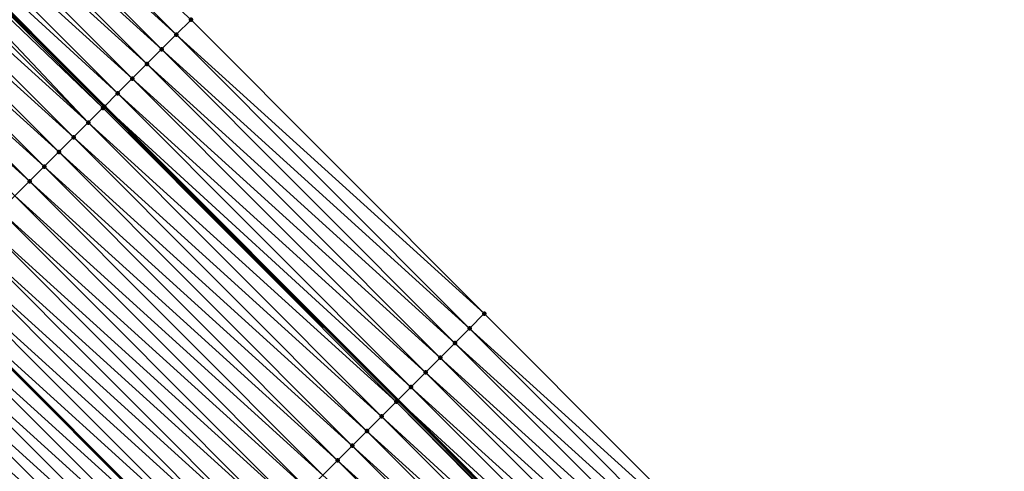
# Model space of a CAD drawing. Header units: feet. Extents: x 2017424 to 2024169, y 808042 to 818730.
# Tile 215 of 256: x 2020345 to 2020392, y 816083 to 816105. Entities that reach past the tile are written whole.
import ezdxf

# ---------------------------------------------------------------- set-up
doc = ezdxf.new("R2010")
doc.units = ezdxf.units.FT
doc.header["$MEASUREMENT"] = 0
for name, color, linetype, lineweight in [('EP_Travel Lane', 172, 'Continuous', 53), ('NB-Road Shots', 141, 'Continuous', 100), ('NB-Road X-Section', 40, 'Continuous', 13), ('STRIPING', 60, 'Continuous', 53)]:
    doc.layers.add(name, color=color, linetype=linetype, lineweight=lineweight)
doc.layers.add('I-77-MM15-17_NB-Surface-BORDER', color=7, linetype='Continuous')
doc.layers.add('I-77-MM15-17_NB-Surface-TIN', color=7, linetype='Continuous')

msp = doc.modelspace()

# ---------------------------------------------------------------- linework, layer by layer
at = {"layer": 'EP_Travel Lane'}
msp.add_polyline3d([(2020306.735364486, 816143.052083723, 250.3038613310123), (2020320.869865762, 816128.903000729, 250.1640749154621), (2020335.004430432, 816114.7538542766, 250.0386303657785), (2020349.139063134, 816100.6046397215, 249.9285631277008), (2020363.273687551, 816086.4554334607, 249.8166337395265), (2020377.408289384, 816072.3062498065, 249.6995812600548), (2020391.542903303, 816058.1570540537, 249.5852658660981), (2020405.683212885, 816044.0429709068, 249.4706513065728), (2020419.859068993, 816029.9350855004, 249.3542916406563), (2020434.03488781, 816015.8272372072, 249.230411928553), (2020448.210546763, 816001.7195480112, 249.0743815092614), (2020462.386093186, 815987.6119708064, 248.8957072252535), (2020476.561749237, 815973.5042844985, 248.7390809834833), (2020490.737370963, 815959.3966323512, 248.5755603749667), (2020504.912973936, 815945.2889988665, 248.4082667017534), (2020519.088475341, 815931.181466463, 248.2205228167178), (2020533.263964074, 815917.0739466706, 248.0302437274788), (2020547.420157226, 815903.0259554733, 247.8205498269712), (2020561.636400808, 815888.9599583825, 247.5983777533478), (2020575.852620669, 815874.8939847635, 247.3724023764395), (2020590.06889214, 815860.8279600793, 247.1547067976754), (2020604.315796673, 815846.8424144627, 246.9439078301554), (2020618.602657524, 815832.847893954, 246.742274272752), (2020632.862392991, 815818.9411492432, 246.567815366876)], dxfattribs=at)
at = {"layer": 'I-77-MM15-17_NB-Surface-BORDER', "color": 3, "linetype": 'Continuous', "lineweight": -3}
msp.add_polyline3d([(2020310.195268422, 816146.5114643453, 249.9605953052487), (2020324.329785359, 816132.3623860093, 249.8220439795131), (2020338.464424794, 816118.2131850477, 249.7112006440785), (2020353.306249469, 816104.7710125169, 249.5358276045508), (2020367.440904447, 816090.6217959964, 249.4285142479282), (2020381.57549105, 816076.4726479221, 249.3057166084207), (2020395.71010452, 816062.3234729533, 249.1890001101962), (2020409.835485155, 816048.2121011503, 249.0622873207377), (2020423.999180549, 816034.0919408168, 248.9536563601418), (2020438.163023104, 816019.9716337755, 248.8746337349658), (2020452.326568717, 816005.8516227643, 248.7358364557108), (2020465.784232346, 815991.0232822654, 248.6243353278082), (2020479.947639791, 815976.9034089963, 248.4576964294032), (2020494.110981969, 815962.7836007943, 248.2779317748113), (2020508.980131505, 815949.3721964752, 248.0558396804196), (2020523.143559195, 815935.2523030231, 247.8932732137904), (2020537.306906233, 815921.1324899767, 247.7144875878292), (2020551.445618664, 815907.1113824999, 247.4941053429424), (2020565.683924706, 815893.0680721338, 247.2464363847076), (2020579.922438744, 815879.0245566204, 247.0321418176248), (2020594.160903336, 815864.9810898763, 246.8098981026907), (2020608.398558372, 815851.0143779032, 246.6033198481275), (2020621.985778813, 815836.3053499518, 246.4236275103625), (2020636.912781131, 815823.1471105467, 246.1625164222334)], dxfattribs=at)
at = {"layer": 'I-77-MM15-17_NB-Surface-TIN', "color": 128, "linetype": 'Continuous', "lineweight": -3}
for points in [[(2020352.599026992, 816104.0640213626, 249.5919405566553), (2020338.464424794, 816118.2131850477, 249.7112006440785), (2020337.757225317, 816117.5061708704, 249.772512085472)], [(2020352.599026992, 816104.0640213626, 249.5919405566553), (2020353.306249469, 816104.7710125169, 249.5358276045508), (2020338.464424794, 816118.2131850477, 249.7112006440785)], [(2020351.891837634, 816103.356997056, 249.6555390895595), (2020337.757225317, 816117.5061708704, 249.772512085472), (2020337.050058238, 816116.7991242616, 249.8411464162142)], [(2020351.891837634, 816103.356997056, 249.6555390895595), (2020352.599026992, 816104.0640213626, 249.5919405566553), (2020337.757225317, 816117.5061708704, 249.772512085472)], [(2020351.184681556, 816102.6499394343, 249.7266601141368), (2020337.050058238, 816116.7991242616, 249.8411464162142), (2020336.342915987, 816116.0920527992, 249.9153925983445)], [(2020351.184681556, 816102.6499394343, 249.7266601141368), (2020351.891837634, 816103.356997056, 249.6555390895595), (2020337.050058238, 816116.7991242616, 249.8411464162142)], [(2020350.477517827, 816101.9428894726, 249.7960515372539), (2020336.342915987, 816116.0920527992, 249.9153925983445), (2020335.635768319, 816115.3849867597, 249.9884142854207)], [(2020350.477517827, 816101.9428894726, 249.7960515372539), (2020351.184681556, 816102.6499394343, 249.7266601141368), (2020336.342915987, 816116.0920527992, 249.9153925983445)], [(2020349.770405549, 816101.2357880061, 249.8770724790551), (2020335.635768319, 816115.3849867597, 249.9884142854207), (2020335.004430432, 816114.7538542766, 250.0386303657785)], [(2020349.770405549, 816101.2357880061, 249.8770724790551), (2020350.477517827, 816101.9428894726, 249.7960515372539), (2020335.635768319, 816115.3849867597, 249.9884142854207)], [(2020349.063177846, 816100.5288020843, 249.9320039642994), (2020334.928546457, 816114.6779949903, 250.044666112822), (2020334.613296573, 816114.3629329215, 250.0601063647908)], [(2020349.122225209, 816100.5878069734, 249.9299363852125), (2020335.004430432, 816114.7538542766, 250.0386303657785), (2020334.928546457, 816114.6779949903, 250.044666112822)], [(2020349.063177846, 816100.5288020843, 249.9320039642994), (2020349.122225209, 816100.5878069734, 249.9299363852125), (2020334.928546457, 816114.6779949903, 250.044666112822)], [(2020349.770405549, 816101.2357880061, 249.8770724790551), (2020335.004430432, 816114.7538542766, 250.0386303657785), (2020349.139063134, 816100.6046397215, 249.9285631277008)], [(2020349.122225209, 816100.5878069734, 249.9299363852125), (2020349.139063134, 816100.6046397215, 249.9285631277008), (2020335.004430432, 816114.7538542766, 250.0386303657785)], [(2020348.355775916, 816099.8219905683, 249.9475552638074), (2020334.221193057, 816113.9711348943, 250.0711865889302), (2020333.513793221, 816113.264321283, 250.0872110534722)], [(2020348.355775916, 816099.8219905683, 249.9475552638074), (2020334.613296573, 816114.3629329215, 250.0601063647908), (2020334.221193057, 816113.9711348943, 250.0711865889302)], [(2020348.355775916, 816099.8219905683, 249.9475552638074), (2020349.063177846, 816100.5288020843, 249.9320039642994), (2020334.613296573, 816114.3629329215, 250.0601063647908)], [(2020347.648378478, 816099.1151745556, 249.9641219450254), (2020333.513793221, 816113.264321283, 250.0872110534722), (2020332.806426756, 816112.5574742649, 250.110778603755)], [(2020347.648378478, 816099.1151745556, 249.9641219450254), (2020348.355775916, 816099.8219905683, 249.9475552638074), (2020333.513793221, 816113.264321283, 250.0872110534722)], [(2020346.94101083, 816098.4083287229, 249.987421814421), (2020332.806426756, 816112.5574742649, 250.110778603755), (2020332.099067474, 816111.8506200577, 250.1359694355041)], [(2020346.94101083, 816098.4083287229, 249.987421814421), (2020347.648378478, 816099.1151745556, 249.9641219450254), (2020332.806426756, 816112.5574742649, 250.110778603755)], [(2020346.23365766, 816097.7014683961, 250.0139944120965), (2020332.099067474, 816111.8506200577, 250.1359694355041), (2020331.391700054, 816111.1437739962, 250.1593209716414)], [(2020346.23365766, 816097.7014683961, 250.0139944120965), (2020346.94101083, 816098.4083287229, 249.987421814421), (2020332.099067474, 816111.8506200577, 250.1359694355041)], [(2020345.526294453, 816096.9946181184, 250.0382980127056), (2020331.391700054, 816111.1437739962, 250.1593209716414), (2020330.684323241, 816110.4369373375, 250.1805494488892)], [(2020345.526294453, 816096.9946181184, 250.0382980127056), (2020346.23365766, 816097.7014683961, 250.0139944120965), (2020331.391700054, 816111.1437739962, 250.1593209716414)], [(2020344.818910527, 816096.2877885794, 250.0579188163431), (2020345.526294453, 816096.9946181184, 250.0382980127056), (2020330.684323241, 816110.4369373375, 250.1805494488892)], [(2020367.440904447, 816090.6217959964, 249.4285142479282), (2020353.306249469, 816104.7710125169, 249.5358276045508), (2020352.599026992, 816104.0640213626, 249.5919405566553)], [(2020366.733694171, 816089.9147926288, 249.4873838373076), (2020352.599026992, 816104.0640213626, 249.5919405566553), (2020351.891837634, 816103.356997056, 249.6555390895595)], [(2020366.733694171, 816089.9147926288, 249.4873838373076), (2020367.440904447, 816090.6217959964, 249.4285142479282), (2020352.599026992, 816104.0640213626, 249.5919405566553)], [(2020366.026479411, 816089.2077937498, 249.545239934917), (2020351.891837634, 816103.356997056, 249.6555390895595), (2020351.184681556, 816102.6499394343, 249.7266601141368)], [(2020366.026479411, 816089.2077937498, 249.545239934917), (2020366.733694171, 816089.9147926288, 249.4873838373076), (2020351.891837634, 816103.356997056, 249.6555390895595)], [(2020365.319323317, 816088.5007361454, 249.6163559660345), (2020351.184681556, 816102.6499394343, 249.7266601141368), (2020350.477517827, 816101.9428894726, 249.7960515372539)], [(2020365.319323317, 816088.5007361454, 249.6163559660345), (2020366.026479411, 816089.2077937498, 249.545239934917), (2020351.184681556, 816102.6499394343, 249.7266601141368)], [(2020364.61214014, 816087.7937056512, 249.6813506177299), (2020350.477517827, 816101.9428894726, 249.7960515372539), (2020349.770405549, 816101.2357880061, 249.8770724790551)], [(2020364.61214014, 816087.7937056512, 249.6813506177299), (2020365.319323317, 816088.5007361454, 249.6163559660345), (2020350.477517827, 816101.9428894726, 249.7960515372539)], [(2020363.905044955, 816087.0865870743, 249.7662340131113), (2020349.770405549, 816101.2357880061, 249.8770724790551), (2020349.139063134, 816100.6046397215, 249.9285631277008)], [(2020363.905044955, 816087.0865870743, 249.7662340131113), (2020364.61214014, 816087.7937056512, 249.6813506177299), (2020349.770405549, 816101.2357880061, 249.8770724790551)], [(2020363.197812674, 816086.3796057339, 249.8201299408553), (2020349.063177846, 816100.5288020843, 249.9320039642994), (2020348.355775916, 816099.8219905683, 249.9475552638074)], [(2020363.25591967, 816086.4376713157, 249.8180521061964), (2020349.122225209, 816100.5878069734, 249.9299363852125), (2020349.063177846, 816100.5288020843, 249.9320039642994)], [(2020363.197812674, 816086.3796057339, 249.8201299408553), (2020363.25591967, 816086.4376713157, 249.8180521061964), (2020349.063177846, 816100.5288020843, 249.9320039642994)], [(2020349.122225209, 816100.5878069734, 249.9299363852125), (2020363.273687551, 816086.4554334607, 249.8166337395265), (2020349.139063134, 816100.6046397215, 249.9285631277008)], [(2020363.25591967, 816086.4376713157, 249.8180521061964), (2020363.273687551, 816086.4554334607, 249.8166337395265), (2020349.122225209, 816100.5878069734, 249.9299363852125)], [(2020363.905044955, 816087.0865870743, 249.7662340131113), (2020349.139063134, 816100.6046397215, 249.9285631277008), (2020363.273687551, 816086.4554334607, 249.8166337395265)], [(2020362.490405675, 816085.6727992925, 249.834534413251), (2020348.355775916, 816099.8219905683, 249.9475552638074), (2020347.648378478, 816099.1151745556, 249.9641219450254)], [(2020362.490405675, 816085.6727992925, 249.834534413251), (2020363.197812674, 816086.3796057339, 249.8201299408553), (2020348.355775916, 816099.8219905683, 249.9475552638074)], [(2020361.783006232, 816084.9659852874, 249.8506467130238), (2020347.648378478, 816099.1151745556, 249.9641219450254), (2020346.94101083, 816098.4083287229, 249.987421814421)], [(2020361.783006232, 816084.9659852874, 249.8506467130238), (2020362.490405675, 816085.6727992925, 249.834534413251), (2020347.648378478, 816099.1151745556, 249.9641219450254)], [(2020361.075642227, 816084.2591358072, 249.8747691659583), (2020346.94101083, 816098.4083287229, 249.987421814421), (2020346.23365766, 816097.7014683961, 250.0139944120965)], [(2020361.075642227, 816084.2591358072, 249.8747691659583), (2020361.783006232, 816084.9659852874, 249.8506467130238), (2020346.94101083, 816098.4083287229, 249.987421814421)], [(2020360.368294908, 816083.5522696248, 249.9026628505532), (2020346.23365766, 816097.7014683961, 250.0139944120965), (2020345.526294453, 816096.9946181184, 250.0382980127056)], [(2020360.368294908, 816083.5522696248, 249.9026628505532), (2020361.075642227, 816084.2591358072, 249.8747691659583), (2020346.23365766, 816097.7014683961, 250.0139944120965)], [(2020359.660934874, 816082.8454161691, 249.9276829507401), (2020345.526294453, 816096.9946181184, 250.0382980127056), (2020344.818910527, 816096.2877885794, 250.0579188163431)], [(2020359.660934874, 816082.8454161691, 249.9276829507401), (2020360.368294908, 816083.5522696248, 249.9026628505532), (2020345.526294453, 816096.9946181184, 250.0382980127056)], [(2020358.95354642, 816082.1385911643, 249.9462789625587), (2020344.818910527, 816096.2877885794, 250.0579188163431), (2020344.111513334, 816095.5809723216, 250.0745408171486)], [(2020358.95354642, 816082.1385911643, 249.9462789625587), (2020359.660934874, 816082.8454161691, 249.9276829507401), (2020344.818910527, 816096.2877885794, 250.0579188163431)], [(2020358.246149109, 816081.431775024, 249.9628733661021), (2020344.111513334, 816095.5809723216, 250.0745408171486), (2020343.404101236, 816094.8741709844, 250.0877938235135)], [(2020358.246149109, 816081.431775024, 249.9628733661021), (2020358.95354642, 816082.1385911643, 249.9462789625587), (2020344.111513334, 816095.5809723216, 250.0745408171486)], [(2020357.538750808, 816080.7249598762, 249.9792437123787), (2020343.404101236, 816094.8741709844, 250.0877938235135), (2020342.696719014, 816094.1673397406, 250.1077996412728)], [(2020357.538750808, 816080.7249598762, 249.9792437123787), (2020358.246149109, 816081.431775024, 249.9628733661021), (2020343.404101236, 816094.8741709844, 250.0877938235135)], [(2020356.831376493, 816080.0181207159, 250.0010359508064), (2020342.696719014, 816094.1673397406, 250.1077996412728), (2020341.989347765, 816093.4604975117, 250.1302857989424)], [(2020356.831376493, 816080.0181207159, 250.0010359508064), (2020357.538750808, 816080.7249598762, 249.9792437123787), (2020342.696719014, 816094.1673397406, 250.1077996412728)], [(2020356.124000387, 816079.3112833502, 250.0224229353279), (2020341.989347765, 816093.4604975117, 250.1302857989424), (2020341.281952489, 816092.753679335, 250.1473410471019)], [(2020356.124000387, 816079.3112833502, 250.0224229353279), (2020356.831376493, 816080.0181207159, 250.0010359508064), (2020341.989347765, 816093.4604975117, 250.1302857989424)], [(2020355.41661879, 816078.6044514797, 250.0425691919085), (2020341.281952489, 816092.753679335, 250.1473410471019), (2020340.58264654, 816092.0549461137, 250.1639495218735)], [(2020355.41661879, 816078.6044514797, 250.0425691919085), (2020356.124000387, 816079.3112833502, 250.0224229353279), (2020341.281952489, 816092.753679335, 250.1473410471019)], [(2020354.709230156, 816077.8976266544, 250.0611246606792), (2020340.574556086, 816092.0468622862, 250.1641416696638), (2020339.86719662, 816091.3400082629, 250.1892909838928)], [(2020340.574556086, 816092.0468622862, 250.1641416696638), (2020354.717320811, 816077.9057108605, 250.0609124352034), (2020340.58264654, 816092.0549461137, 250.1639495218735)], [(2020354.709230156, 816077.8976266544, 250.0611246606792), (2020354.717320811, 816077.9057108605, 250.0609124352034), (2020340.574556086, 816092.0468622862, 250.1641416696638)], [(2020355.41661879, 816078.6044514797, 250.0425691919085), (2020340.58264654, 816092.0549461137, 250.1639495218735), (2020354.717320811, 816077.9057108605, 250.0609124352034)], [(2020354.001863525, 816077.1907798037, 250.0846533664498), (2020339.86719662, 816091.3400082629, 250.1892909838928), (2020339.159829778, 816090.6331616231, 250.2127731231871)], [(2020354.001863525, 816077.1907798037, 250.0846533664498), (2020354.709230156, 816077.8976266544, 250.0611246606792), (2020339.86719662, 816091.3400082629, 250.1892909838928)], [(2020353.294491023, 816076.4839388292, 250.1068552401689), (2020339.159829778, 816090.6331616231, 250.2127731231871), (2020338.452458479, 816089.9263194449, 250.235247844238)], [(2020353.294491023, 816076.4839388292, 250.1068552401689), (2020354.001863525, 816077.1907798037, 250.0846533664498), (2020339.159829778, 816090.6331616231, 250.2127731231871)], [(2020381.57549105, 816076.4726479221, 249.3057166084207), (2020367.440904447, 816090.6217959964, 249.4285142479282), (2020366.733694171, 816089.9147926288, 249.4873838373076)], [(2020352.587123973, 816075.7770923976, 250.130289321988), (2020338.452458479, 816089.9263194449, 250.235247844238), (2020337.745100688, 816089.2194637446, 250.260775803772)], [(2020352.587123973, 816075.7770923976, 250.130289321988), (2020353.294491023, 816076.4839388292, 250.1068552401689), (2020338.452458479, 816089.9263194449, 250.235247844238)], [(2020380.868258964, 816075.7656663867, 249.3596573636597), (2020366.733694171, 816089.9147926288, 249.4873838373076), (2020366.026479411, 816089.2077937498, 249.545239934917)], [(2020380.868258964, 816075.7656663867, 249.3596573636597), (2020381.57549105, 816076.4726479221, 249.3057166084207), (2020366.733694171, 816089.9147926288, 249.4873838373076)], [(2020351.879751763, 816075.0702511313, 250.1525570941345), (2020337.745100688, 816089.2194637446, 250.260775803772), (2020337.037736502, 816088.5126144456, 250.2848583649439)], [(2020351.879751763, 816075.0702511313, 250.1525570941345), (2020352.587123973, 816075.7770923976, 250.130289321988), (2020337.745100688, 816089.2194637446, 250.260775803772)], [(2020380.161072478, 816075.0586392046, 249.423904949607), (2020366.026479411, 816089.2077937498, 249.545239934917), (2020365.319323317, 816088.5007361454, 249.6163559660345)], [(2020380.161072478, 816075.0586392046, 249.423904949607), (2020380.868258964, 816075.7656663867, 249.3596573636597), (2020366.026479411, 816089.2077937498, 249.545239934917)], [(2020351.172384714, 816074.3634046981, 250.1759915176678), (2020337.037736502, 816088.5126144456, 250.2848583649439), (2020336.330375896, 816087.8057615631, 250.3097501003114)], [(2020351.172384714, 816074.3634046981, 250.1759915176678), (2020351.879751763, 816075.0702511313, 250.1525570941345), (2020337.037736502, 816088.5126144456, 250.2848583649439)], [(2020379.45392525, 816074.3515727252, 249.4970257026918), (2020365.319323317, 816088.5007361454, 249.6163559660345), (2020364.61214014, 816087.7937056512, 249.6813506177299)], [(2020379.45392525, 816074.3515727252, 249.4970257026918), (2020380.161072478, 816075.0586392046, 249.423904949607), (2020365.319323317, 816088.5007361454, 249.6163559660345)], [(2020350.465011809, 816073.656564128, 250.198102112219), (2020336.330375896, 816087.8057615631, 250.3097501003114), (2020335.622989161, 816087.0989348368, 250.3287358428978)], [(2020350.465011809, 816073.656564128, 250.198102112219), (2020351.172384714, 816074.3634046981, 250.1759915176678), (2020336.330375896, 816087.8057615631, 250.3097501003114)], [(2020378.746727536, 816073.6445567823, 249.5587355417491), (2020364.61214014, 816087.7937056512, 249.6813506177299), (2020363.905044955, 816087.0865870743, 249.7662340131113)], [(2020378.746727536, 816073.6445567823, 249.5587355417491), (2020379.45392525, 816074.3515727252, 249.4970257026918), (2020364.61214014, 816087.7937056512, 249.6813506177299)], [(2020349.757618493, 816072.9497439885, 250.2155995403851), (2020335.622989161, 816087.0989348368, 250.3287358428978), (2020334.91558491, 816086.3921256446, 250.3437624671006)], [(2020349.757618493, 816072.9497439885, 250.2155995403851), (2020350.465011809, 816073.656564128, 250.198102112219), (2020335.622989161, 816087.0989348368, 250.3287358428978)], [(2020378.039655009, 816072.9374155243, 249.6487410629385), (2020363.905044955, 816087.0865870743, 249.7662340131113), (2020363.273687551, 816086.4554334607, 249.8166337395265)], [(2020378.039655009, 816072.9374155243, 249.6487410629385), (2020378.746727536, 816073.6445567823, 249.5587355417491), (2020363.905044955, 816087.0865870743, 249.7662340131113)], [(2020377.33243623, 816072.2304206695, 249.705689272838), (2020363.25591967, 816086.4376713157, 249.8180521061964), (2020363.197812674, 816086.3796057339, 249.8201299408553)], [(2020363.25591967, 816086.4376713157, 249.8180521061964), (2020377.408289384, 816072.3062498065, 249.6995812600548), (2020363.273687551, 816086.4554334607, 249.8166337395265)], [(2020377.33243623, 816072.2304206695, 249.705689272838), (2020377.408289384, 816072.3062498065, 249.6995812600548), (2020363.25591967, 816086.4376713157, 249.8180521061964)], [(2020378.039655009, 816072.9374155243, 249.6487410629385), (2020363.273687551, 816086.4554334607, 249.8166337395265), (2020377.408289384, 816072.3062498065, 249.6995812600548)], [(2020349.050211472, 816072.2429375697, 250.2299988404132), (2020334.91558491, 816086.3921256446, 250.3437624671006), (2020334.208189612, 816085.6853074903, 250.3608126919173)], [(2020349.050211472, 816072.2429375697, 250.2299988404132), (2020349.757618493, 816072.9497439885, 250.2155995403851), (2020334.91558491, 816086.3921256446, 250.3437624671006)], [(2020377.243674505, 816072.1417106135, 249.710173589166), (2020363.197812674, 816086.3796057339, 249.8201299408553), (2020362.490405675, 816085.6727992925, 249.834534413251)], [(2020377.243674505, 816072.1417106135, 249.710173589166), (2020377.33243623, 816072.2304206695, 249.705689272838), (2020363.197812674, 816086.3796057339, 249.8201299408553)], [(2020348.34278649, 816071.5361491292, 250.240338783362), (2020334.208189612, 816085.6853074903, 250.3608126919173), (2020333.500796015, 816084.9784876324, 250.378247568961)], [(2020348.34278649, 816071.5361491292, 250.240338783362), (2020349.050211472, 816072.2429375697, 250.2299988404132), (2020334.208189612, 816085.6853074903, 250.3608126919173)], [(2020376.625038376, 816071.5236050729, 249.722161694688), (2020362.490405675, 816085.6727992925, 249.834534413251), (2020361.783006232, 816084.9659852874, 249.8506467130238)], [(2020376.625038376, 816071.5236050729, 249.722161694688), (2020377.243674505, 816072.1417106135, 249.710173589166), (2020362.490405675, 816085.6727992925, 249.834534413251)], [(2020347.635389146, 816070.8293330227, 250.2569255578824), (2020333.500796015, 816084.9784876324, 250.378247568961), (2020332.793414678, 816084.2716555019, 250.3984535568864)], [(2020347.635389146, 816070.8293330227, 250.2569255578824), (2020348.34278649, 816071.5361491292, 250.240338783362), (2020333.500796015, 816084.9784876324, 250.378247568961)], [(2020375.91763494, 816070.8167950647, 249.7373722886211), (2020361.783006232, 816084.9659852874, 249.8506467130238), (2020361.075642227, 816084.2591358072, 249.8747691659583)], [(2020375.91763494, 816070.8167950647, 249.7373722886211), (2020376.625038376, 816071.5236050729, 249.722161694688), (2020361.783006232, 816084.9659852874, 249.8506467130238)], [(2020346.227816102, 816069.4228283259, 250.299897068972), (2020332.793414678, 816084.2716555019, 250.3984535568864), (2020332.08606548, 816083.5647911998, 250.4259237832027)], [(2020346.227816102, 816069.4228283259, 250.299897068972), (2020346.927997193, 816070.12251152, 250.2747308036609), (2020332.793414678, 816084.2716555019, 250.3984535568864)], [(2020346.927997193, 816070.12251152, 250.2747308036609), (2020347.635389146, 816070.8293330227, 250.2569255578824), (2020332.793414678, 816084.2716555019, 250.3984535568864)], [(2020375.210273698, 816070.1099428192, 249.7621199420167), (2020361.075642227, 816084.2591358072, 249.8747691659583), (2020360.368294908, 816083.5522696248, 249.9026628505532)], [(2020375.210273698, 816070.1099428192, 249.7621199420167), (2020375.91763494, 816070.8167950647, 249.7373722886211), (2020361.075642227, 816084.2591358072, 249.8747691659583)], [(2020345.513144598, 816068.7089372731, 250.2948158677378), (2020332.01097285, 816083.4897742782, 250.4261015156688), (2020331.378574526, 816082.8580687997, 250.4213530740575)], [(2020332.01097285, 816083.4897742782, 250.4261015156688), (2020346.14918727, 816069.3442850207, 250.2993762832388), (2020332.014607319, 816083.49340493, 250.4261101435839)], [(2020345.513144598, 816068.7089372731, 250.2948158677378), (2020346.14918727, 816069.3442850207, 250.2993762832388), (2020332.01097285, 816083.4897742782, 250.4261015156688)], [(2020332.034488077, 816083.5132648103, 250.4261573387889), (2020332.014607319, 816083.49340493, 250.4261101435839), (2020346.14918727, 816069.3442850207, 250.2993762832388)], [(2020346.220637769, 816069.4156574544, 250.2998885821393), (2020332.08606548, 816083.5647911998, 250.4259237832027), (2020332.034488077, 816083.5132648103, 250.4261573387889)], [(2020346.220637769, 816069.4156574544, 250.2998885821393), (2020332.034488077, 816083.5132648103, 250.4261573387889), (2020346.14918727, 816069.3442850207, 250.2993762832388)], [(2020346.220637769, 816069.4156574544, 250.2998885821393), (2020346.227816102, 816069.4228283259, 250.299897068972), (2020332.08606548, 816083.5647911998, 250.4259237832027)], [(2020374.502920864, 816069.4030821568, 249.7887680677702), (2020360.368294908, 816083.5522696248, 249.9026628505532), (2020359.660934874, 816082.8454161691, 249.9276829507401)], [(2020374.502920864, 816069.4030821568, 249.7887680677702), (2020375.210273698, 816070.1099428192, 249.7621199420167), (2020360.368294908, 816083.5522696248, 249.9026628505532)]]:
    msp.add_3dface(points, dxfattribs=at)
at = {"layer": 'NB-Road Shots', "lineweight": 100}
for p in [(2020353.306249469, 816104.7710125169, 249.5358276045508), (2020352.599026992, 816104.0640213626, 249.5919405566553), (2020351.891837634, 816103.356997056, 249.6555390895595), (2020351.184681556, 816102.6499394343, 249.7266601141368), (2020350.477517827, 816101.9428894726, 249.7960515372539), (2020349.770405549, 816101.2357880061, 249.8770724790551), (2020349.063177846, 816100.5288020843, 249.9320039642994), (2020349.122225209, 816100.5878069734, 249.9299363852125), (2020348.355775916, 816099.8219905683, 249.9475552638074), (2020347.648378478, 816099.1151745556, 249.9641219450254), (2020346.94101083, 816098.4083287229, 249.987421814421), (2020346.23365766, 816097.7014683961, 250.0139944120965), (2020345.526294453, 816096.9946181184, 250.0382980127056), (2020367.440904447, 816090.6217959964, 249.4285142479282), (2020366.733694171, 816089.9147926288, 249.4873838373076), (2020366.026479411, 816089.2077937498, 249.545239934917), (2020365.319323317, 816088.5007361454, 249.6163559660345), (2020364.61214014, 816087.7937056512, 249.6813506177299), (2020363.905044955, 816087.0865870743, 249.7662340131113), (2020363.25591967, 816086.4376713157, 249.8180521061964), (2020363.197812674, 816086.3796057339, 249.8201299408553), (2020362.490405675, 816085.6727992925, 249.834534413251), (2020361.783006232, 816084.9659852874, 249.8506467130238), (2020361.075642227, 816084.2591358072, 249.8747691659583), (2020360.368294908, 816083.5522696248, 249.9026628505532)]:
    msp.add_point(p, dxfattribs=at)
at = {"layer": 'NB-Road X-Section', "extrusion": (-0.7067287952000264, 0.7074568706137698, 0.006259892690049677), "elevation": -850481.3685430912, "flags": 128}
msp.add_lwpolyline([(-2006116.875638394, 5573.567134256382), (-2006115.875638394, 5573.623248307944), (-2006114.875638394, 5573.686848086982), (-2006113.875638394, 5573.757970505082), (-2006112.875638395, 5573.827363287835), (-2006111.875638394, 5573.908385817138), (-2006110.959113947, 5573.961250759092), (-2006110.875638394, 5573.963318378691), (-2006109.875638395, 5573.97886998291), (-2006108.875638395, 5573.99543698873), (-2006107.875638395, 5574.018737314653), (-2006106.875638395, 5574.045310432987), (-2006105.875638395, 5574.069614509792), (-2006104.875638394, 5574.089235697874), (-2006103.875638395, 5574.105858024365), (-2006102.875638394, 5574.119111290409), (-2006101.875638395, 5574.139117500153), (-2006100.875638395, 5574.161604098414), (-2006099.875638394, 5574.178659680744), (-2006098.875638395, 5574.195460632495), (-2006097.875638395, 5574.220610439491), (-2006096.875638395, 5574.24409303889), (-2006095.875638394, 5574.2665682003), (-2006094.875638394, 5574.292096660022), (-2006093.875638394, 5574.316179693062), (-2006092.875638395, 5574.34107191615), (-2006091.875638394, 5574.360058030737), (-2006090.875638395, 5574.375084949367), (-2006089.875638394, 5574.392135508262), (-2006088.875638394, 5574.40957072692), (-2006087.875638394, 5574.429777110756), (-2006086.875638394, 5574.457247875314), (-2006086.802732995, 5574.457481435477), (-2006086.769494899, 5574.457425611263), (-2006085.875638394, 5574.452677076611), (-2006085.634066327, 5574.450300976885)], dxfattribs=at)
at = {"layer": 'NB-Road X-Section', "extrusion": (-0.7067287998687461, 0.7074568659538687, 0.006259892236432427), "elevation": -850501.3817785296, "flags": 128}
msp.add_lwpolyline([(-2006116.870028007, 5573.584716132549), (-2006115.870028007, 5573.643586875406), (-2006114.870028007, 5573.701444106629), (-2006113.870028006, 5573.77256153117), (-2006112.870028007, 5573.837557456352), (-2006111.870028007, 5573.922442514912), (-2006110.952174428, 5573.974261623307), (-2006110.870028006, 5573.976339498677), (-2006109.870028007, 5573.990744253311), (-2006108.870028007, 5574.006856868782), (-2006107.870028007, 5574.030979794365), (-2006106.870028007, 5574.058874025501), (-2006105.870028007, 5574.083894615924), (-2006104.870028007, 5574.102490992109), (-2006103.870028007, 5574.119085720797), (-2006102.870028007, 5574.135456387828), (-2006101.870028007, 5574.157249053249), (-2006100.870028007, 5574.178636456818), (-2006099.870028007, 5574.19878310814), (-2006098.870028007, 5574.21733894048), (-2006097.870028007, 5574.240868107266), (-2006096.870028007, 5574.263070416), (-2006095.870028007, 5574.286504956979), (-2006094.870028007, 5574.308773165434), (-2006093.870028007, 5574.332208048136), (-2006092.870028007, 5574.354319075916), (-2006091.870028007, 5574.37181684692), (-2006090.870028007, 5574.386216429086), (-2006089.870028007, 5574.396556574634), (-2006088.870028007, 5574.41314367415), (-2006087.870028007, 5574.4309492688), (-2006086.880174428, 5574.456116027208), (-2006086.870028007, 5574.456107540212), (-2006085.870028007, 5574.451034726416), (-2006085.83912681, 5574.450741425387), (-2006085.544555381, 5574.444620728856)], dxfattribs=at)
at = {"layer": 'STRIPING'}
msp.add_polyline3d([(2020298.179003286, 816134.5022719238, 250.558843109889), (2020312.313499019, 816120.3532153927, 250.4154559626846), (2020326.448062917, 816106.204090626, 250.2874734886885), (2020340.58264654, 816092.0549461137, 250.1639495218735), (2020354.717320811, 816077.9057108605, 250.0609124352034), (2020368.851918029, 816063.756552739, 249.9404629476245), (2020382.986528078, 816049.6073817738, 249.8229124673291), (2020397.138405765, 816035.4695495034, 249.6991181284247), (2020411.302084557, 816021.3494078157, 249.5869203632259), (2020425.465708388, 816007.2293209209, 249.4636578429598), (2020439.629277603, 815993.109288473, 249.3293943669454), (2020453.792689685, 815978.989412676, 249.1634883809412), (2020467.956217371, 815964.8694216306, 249.0208640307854)], dxfattribs=at)

doc.saveas('drawing.dxf')
